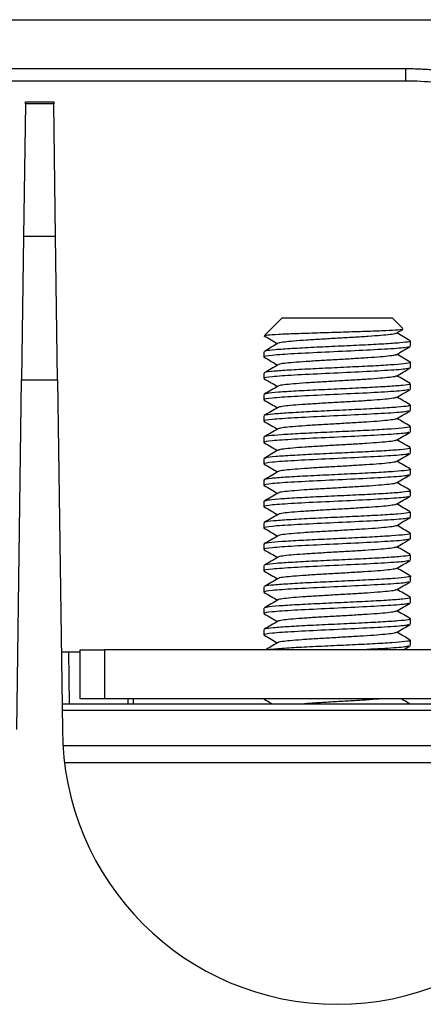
# Model space of a CAD drawing. Header units: millimetres. Extents: x 155400 to 158106, y 111257 to 114777.
# Tile 18 of 157: x 156912 to 156945, y 112155 to 112236. Entities that reach past the tile are written whole.
import ezdxf

# ---------------------------------------------------------------- set-up
doc = ezdxf.new("R2010")
doc.units = ezdxf.units.MM

msp = doc.modelspace()

# ---------------------------------------------------------------- linework, layer by layer
at = {"color": 7, "linetype": 'Continuous', "lineweight": 25}
for p, q in [((156870.074, 112235.506), (156951.473, 112235.506)), ((156880.074, 112231.506), (156943.442, 112231.506)), ((156943.442, 112230.506), (156943.442, 112231.506)), ((156880.074, 112230.506), (156943.442, 112230.506)), ((156912.295, 112228.61), (156912.144, 112217.747)), ((156912.295, 112228.61), (156912.298, 112228.775)), ((156914.613, 112228.61), (156912.295, 112228.61)), ((156912.298, 112228.775), (156914.611, 112228.775)), ((156914.611, 112228.775), (156914.613, 112228.61)), ((156914.765, 112217.747), (156914.613, 112228.61)), ((156912.144, 112217.747), (156911.98, 112206.022)), ((156914.765, 112217.747), (156912.144, 112217.747)), ((156914.929, 112206.022), (156914.765, 112217.747)), ((156933.328, 112211.097), (156932.965, 112210.733)), ((156933.328, 112211.097), (156933.931, 112211.097)), ((156933.931, 112211.097), (156942.328, 112211.097)), ((156943.21, 112210.215), (156942.328, 112211.097)), ((156932.965, 112210.733), (156931.877, 112209.646)), ((156942.667, 112209.83), (156943.193, 112210.136)), ((156931.854, 112209.615), (156931.869, 112209.609)), ((156943.828, 112208.765), (156943.828, 112209.2)), ((156931.828, 112208.325), (156931.828, 112207.89)), ((156943.828, 112207.015), (156943.828, 112207.45)), ((156911.58, 112177.397), (156911.98, 112206.022)), ((156911.98, 112206.022), (156914.929, 112206.022)), ((156914.929, 112206.022), (156915.329, 112177.397)), ((156931.828, 112206.575), (156931.828, 112206.14)), ((156943.828, 112205.265), (156943.828, 112205.7)), ((156931.828, 112204.825), (156931.828, 112204.39)), ((156943.828, 112203.515), (156943.828, 112203.95)), ((156931.828, 112203.075), (156931.828, 112202.64)), ((156943.828, 112201.765), (156943.828, 112202.2)), ((156931.828, 112201.325), (156931.828, 112200.89)), ((156943.828, 112200.015), (156943.828, 112200.45)), ((156931.828, 112199.575), (156931.828, 112199.14)), ((156943.828, 112198.265), (156943.828, 112198.7)), ((156931.828, 112197.825), (156931.828, 112197.39)), ((156943.828, 112196.515), (156943.828, 112196.95)), ((156931.828, 112196.075), (156931.828, 112195.64)), ((156943.828, 112194.765), (156943.828, 112195.2)), ((156931.828, 112194.325), (156931.828, 112193.89)), ((156943.828, 112193.015), (156943.828, 112193.45)), ((156931.828, 112192.575), (156931.828, 112192.14)), ((156943.828, 112191.265), (156943.828, 112191.7)), ((156931.828, 112190.825), (156931.828, 112190.39)), ((156943.828, 112189.515), (156943.828, 112189.95)), ((156931.828, 112189.075), (156931.828, 112188.64)), ((156943.828, 112187.765), (156943.828, 112188.2)), ((156931.828, 112187.325), (156931.828, 112186.89)), ((156943.828, 112186.015), (156943.828, 112186.45)), ((156931.828, 112185.575), (156931.828, 112185.14)), ((156943.828, 112184.265), (156943.828, 112184.7)), ((156915.24, 112183.756), (156915.825, 112183.756)), ((156915.825, 112183.756), (156915.885, 112179.506)), ((156915.825, 112183.756), (156916.781, 112183.756)), ((156916.781, 112179.906), (156916.781, 112183.906)), ((156916.781, 112183.906), (156918.781, 112183.906)), ((156918.781, 112183.906), (156918.781, 112179.906)), ((156956.781, 112183.906), (156918.781, 112183.906)), ((156915.299, 112179.506), (156960.358, 112179.506)), ((156918.781, 112179.906), (156916.781, 112179.906)), ((156956.781, 112179.906), (156918.781, 112179.906)), ((156920.706, 112179.506), (156920.699, 112179.906)), ((156931.828, 112179.906), (156931.828, 112179.89)), ((156931.84, 112179.89), (156931.873, 112179.866)), ((156960.35, 112178.945), (156915.307, 112178.945)), ((156915.367, 112176.083), (156960.29, 112176.083)), ((156960.164, 112174.679), (156915.493, 112174.679))]:
    msp.add_line(p, q, dxfattribs=at)
msp.add_arc((156937.829, 112177.397), 22.5, 180, 0, dxfattribs=at)
msp.add_ellipse((156919.809, 112149.829), major_axis=(-1.415, 81.022), ratio=0.024681, start_param=5.08698, end_param=5.092291, dxfattribs=at)
for points, knots in [([(156943.442, 112231.506), (156943.613, 112231.505), (156943.953, 112231.504), (156944.464, 112231.488), (156944.974, 112231.463), (156945.483, 112231.428), (156945.991, 112231.383), (156946.497, 112231.328), (156947.003, 112231.263), (156947.508, 112231.188), (156948.012, 112231.103), (156949.183, 112230.882), (156951.002, 112230.427), (156953.407, 112229.566), (156955.718, 112228.474), (156957.472, 112227.422), (156958.729, 112226.546), (156959.543, 112225.93), (156960.331, 112225.282), (156961.096, 112224.606), (156961.583, 112224.13), (156961.827, 112223.891)], [0, 0, 0, 0, 0.025061, 0.050083, 0.075077, 0.100053, 0.125019, 0.149986, 0.174962, 0.199959, 0.224986, 0.250051, 0.375015, 0.500006, 0.62497, 0.749961, 0.800042, 0.850009, 0.899939, 0.94991, 1, 1, 1, 1]), ([(156943.442, 112230.506), (156945.078, 112230.506), (156946.714, 112230.345), (156949.924, 112229.707), (156951.497, 112229.23), (156954.521, 112227.977), (156955.971, 112227.202), (156958.692, 112225.384), (156959.963, 112224.341), (156961.12, 112223.184)], [0, 0, 0, 0, 0.25, 0.25, 0.5, 0.5, 0.75, 0.75, 1, 1, 1, 1]), ([(156943.177, 112210.163), (156943.185, 112210.157), (156943.218, 112210.132), (156942.661, 112210.085), (156941.547, 112210.027), (156939.953, 112209.968), (156938.096, 112209.909), (156936.171, 112209.851), (156934.383, 112209.791), (156932.964, 112209.733), (156932.041, 112209.676), (156931.944, 112209.641), (156931.899, 112209.624)], [0, 0, 0, 0, 0.031297, 0.136544, 0.242383, 0.350036, 0.458011, 0.568073, 0.678326, 0.790649, 0.903297, 1, 1, 1, 1]), ([(156931.85, 112209.617), (156932.04, 112209.507), (156932.404, 112209.295), (156932.769, 112209.084), (156932.943, 112208.982)], [0, 0, 0, 0, 0.520862, 1, 1, 1, 1]), ([(156943.747, 112209.2), (156943.754, 112209.181), (156943.771, 112209.13), (156943.036, 112209.047), (156941.711, 112208.954), (156939.919, 112208.86), (156937.898, 112208.765), (156935.87, 112208.673), (156934.053, 112208.576), (156932.703, 112208.485), (156931.964, 112208.407), (156931.944, 112208.364), (156931.938, 112208.352)], [0, 0, 0, 0, 0.068527, 0.179483, 0.290442, 0.401399, 0.512356, 0.623314, 0.734271, 0.845233, 0.956189, 1, 1, 1, 1]), ([(156942.625, 112209.83), (156942.62, 112209.821), (156942.602, 112209.786), (156942.198, 112209.724), (156941.448, 112209.651), (156940.409, 112209.572), (156939.18, 112209.499), (156937.852, 112209.421), (156936.52, 112209.345), (156935.288, 112209.269), (156934.239, 112209.192), (156933.479, 112209.118), (156933.069, 112209.056), (156933.044, 112209.023), (156933.038, 112209.014)], [0, 0, 0, 0, 0.034019, 0.12792, 0.220673, 0.314701, 0.407492, 0.501334, 0.594566, 0.687912, 0.78169, 0.874528, 0.968547, 1, 1, 1, 1]), ([(156943.816, 112209.218), (156943.625, 112209.328), (156943.258, 112209.541), (156942.89, 112209.755), (156942.713, 112209.857)], [0, 0, 0, 0, 0.5182, 1, 1, 1, 1]), ([(156943.654, 112208.742), (156943.63, 112208.717), (156943.563, 112208.649), (156942.084, 112208.54), (156939.678, 112208.412), (156936.828, 112208.281), (156934.198, 112208.153), (156932.351, 112208.026), (156931.751, 112207.929), (156931.853, 112207.877), (156931.873, 112207.866)], [0, 0, 0, 0, 0.084668, 0.230971, 0.377656, 0.524894, 0.671406, 0.817733, 0.964611, 1, 1, 1, 1]), ([(156932.998, 112209.014), (156932.808, 112208.904), (156932.428, 112208.683), (156932.047, 112208.462), (156931.856, 112208.352)], [0, 0, 0, 0, 0.499752, 1, 1, 1, 1]), ([(156942.667, 112208.08), (156942.857, 112208.191), (156943.238, 112208.412), (156943.619, 112208.633), (156943.809, 112208.743)], [0, 0, 0, 0, 0.499765, 1, 1, 1, 1]), ([(156931.85, 112207.867), (156932.04, 112207.757), (156932.404, 112207.545), (156932.768, 112207.334), (156932.943, 112207.232)], [0, 0, 0, 0, 0.520905, 1, 1, 1, 1]), ([(156942.624, 112208.08), (156942.618, 112208.07), (156942.596, 112208.035), (156942.183, 112207.973), (156941.425, 112207.899), (156940.38, 112207.82), (156939.147, 112207.747), (156937.818, 112207.669), (156936.487, 112207.593), (156935.258, 112207.517), (156934.215, 112207.44), (156933.464, 112207.366), (156933.061, 112207.304), (156933.04, 112207.271), (156933.035, 112207.263)], [0, 0, 0, 0, 0.036401, 0.130135, 0.222763, 0.316651, 0.409283, 0.503011, 0.596049, 0.689308, 0.78291, 0.875637, 0.969505, 1, 1, 1, 1]), ([(156943.816, 112207.468), (156943.626, 112207.578), (156943.258, 112207.791), (156942.891, 112208.004), (156942.713, 112208.107)], [0, 0, 0, 0, 0.517788, 1, 1, 1, 1]), ([(156943.654, 112206.992), (156943.63, 112206.967), (156943.563, 112206.899), (156942.084, 112206.79), (156939.678, 112206.662), (156936.828, 112206.531), (156934.198, 112206.403), (156932.351, 112206.276), (156931.751, 112206.179), (156931.853, 112206.127), (156931.873, 112206.116)], [0, 0, 0, 0, 0.084674, 0.230977, 0.377661, 0.524899, 0.671409, 0.817735, 0.964612, 1, 1, 1, 1]), ([(156932.996, 112207.263), (156932.806, 112207.153), (156932.425, 112206.931), (156932.044, 112206.711), (156931.853, 112206.6)], [0, 0, 0, 0, 0.499729, 1, 1, 1, 1]), ([(156943.824, 112207.45), (156943.825, 112207.45), (156943.938, 112207.418), (156943.538, 112207.353), (156942.598, 112207.262), (156941.038, 112207.165), (156939.137, 112207.074), (156937.082, 112206.977), (156935.116, 112206.886), (156933.443, 112206.789), (156932.315, 112206.697), (156931.787, 112206.624), (156931.878, 112206.584), (156931.898, 112206.575)], [0, 0, 0, 0, 0.001372, 0.108884, 0.216401, 0.323912, 0.43143, 0.538941, 0.64646, 0.753971, 0.861489, 0.969001, 1, 1, 1, 1]), ([(156942.667, 112206.33), (156942.857, 112206.441), (156943.238, 112206.662), (156943.619, 112206.883), (156943.809, 112206.993)], [0, 0, 0, 0, 0.4998216, 1, 1, 1, 1]), ([(156931.85, 112206.117), (156932.04, 112206.007), (156932.404, 112205.795), (156932.768, 112205.584), (156932.943, 112205.482)], [0, 0, 0, 0, 0.520965, 1, 1, 1, 1]), ([(156942.623, 112206.33), (156942.616, 112206.32), (156942.59, 112206.284), (156942.168, 112206.221), (156941.401, 112206.147), (156940.35, 112206.068), (156939.114, 112205.995), (156937.784, 112205.917), (156936.454, 112205.842), (156935.229, 112205.765), (156934.192, 112205.688), (156933.448, 112205.614), (156933.051, 112205.552), (156933.035, 112205.519), (156933.031, 112205.511)], [0, 0, 0, 0, 0.038721, 0.132156, 0.224533, 0.318147, 0.410494, 0.503975, 0.596693, 0.689733, 0.783025, 0.875513, 0.969098, 1, 1, 1, 1]), ([(156943.814, 112205.719), (156943.624, 112205.829), (156943.257, 112206.042), (156942.89, 112206.255), (156942.713, 112206.357)], [0, 0, 0, 0, 0.518435, 1, 1, 1, 1]), ([(156943.654, 112205.242), (156943.63, 112205.217), (156943.563, 112205.149), (156942.084, 112205.04), (156939.678, 112204.912), (156936.828, 112204.781), (156934.198, 112204.653), (156932.351, 112204.526), (156931.751, 112204.429), (156931.853, 112204.377), (156931.873, 112204.366)], [0, 0, 0, 0, 0.084681, 0.230983, 0.377666, 0.524903, 0.671412, 0.817737, 0.964614, 1, 1, 1, 1]), ([(156932.991, 112205.511), (156932.801, 112205.4), (156932.42, 112205.179), (156932.039, 112204.958), (156931.849, 112204.848)], [0, 0, 0, 0, 0.499721, 1, 1, 1, 1]), ([(156943.746, 112205.7), (156943.766, 112205.687), (156943.836, 112205.644), (156943.238, 112205.566), (156942.036, 112205.474), (156940.317, 112205.378), (156938.328, 112205.286), (156936.281, 112205.191), (156934.403, 112205.097), (156932.938, 112205.004), (156932.045, 112204.919), (156931.96, 112204.869), (156931.927, 112204.849)], [0, 0, 0, 0, 0.045114, 0.155584, 0.266062, 0.376533, 0.487008, 0.59748, 0.707951, 0.818422, 0.928893, 1, 1, 1, 1]), ([(156942.667, 112204.58), (156942.857, 112204.691), (156943.238, 112204.912), (156943.619, 112205.133), (156943.809, 112205.243)], [0, 0, 0, 0, 0.499878, 1, 1, 1, 1]), ([(156931.85, 112204.367), (156932.04, 112204.257), (156932.404, 112204.045), (156932.768, 112203.834), (156932.943, 112203.732)], [0, 0, 0, 0, 0.520947, 1, 1, 1, 1]), ([(156942.623, 112204.58), (156942.614, 112204.569), (156942.584, 112204.532), (156942.152, 112204.469), (156941.377, 112204.395), (156940.321, 112204.316), (156939.08, 112204.243), (156937.75, 112204.164), (156936.421, 112204.09), (156935.2, 112204.013), (156934.169, 112203.936), (156933.433, 112203.862), (156933.043, 112203.8), (156933.03, 112203.767), (156933.027, 112203.759)], [0, 0, 0, 0, 0.04105, 0.13423, 0.226407, 0.319792, 0.411904, 0.505184, 0.597631, 0.690497, 0.783526, 0.875825, 0.969172, 1, 1, 1, 1]), ([(156943.81, 112203.972), (156943.619, 112204.082), (156943.254, 112204.294), (156942.889, 112204.506), (156942.714, 112204.607)], [0, 0, 0, 0, 0.52026, 1, 1, 1, 1]), ([(156932.988, 112203.759), (156932.798, 112203.648), (156932.417, 112203.427), (156932.036, 112203.206), (156931.845, 112203.096)], [0, 0, 0, 0, 0.499716, 1, 1, 1, 1]), ([(156943.775, 112203.95), (156943.753, 112203.925), (156943.705, 112203.868), (156942.83, 112203.781), (156941.402, 112203.685), (156939.552, 112203.593), (156937.511, 112203.497), (156935.508, 112203.406), (156933.754, 112203.308), (156932.511, 112203.217), (156931.879, 112203.144), (156931.907, 112203.104), (156931.913, 112203.096)], [0, 0, 0, 0, 0.0887448, 0.1989106, 0.3090773, 0.4192465, 0.5294128, 0.639585, 0.7497508, 0.8599243, 0.9700899, 1, 1, 1, 1]), ([(156943.654, 112203.492), (156943.63, 112203.467), (156943.563, 112203.399), (156942.084, 112203.29), (156939.678, 112203.162), (156936.828, 112203.031), (156934.198, 112202.903), (156932.351, 112202.776), (156931.751, 112202.679), (156931.853, 112202.627), (156931.873, 112202.616)], [0, 0, 0, 0, 0.084688, 0.230989, 0.377671, 0.524907, 0.671415, 0.817739, 0.964615, 1, 1, 1, 1]), ([(156942.622, 112202.83), (156942.611, 112202.818), (156942.578, 112202.781), (156942.137, 112202.717), (156941.353, 112202.643), (156940.291, 112202.564), (156939.047, 112202.491), (156937.715, 112202.412), (156936.389, 112202.338), (156935.172, 112202.261), (156934.146, 112202.184), (156933.418, 112202.11), (156933.035, 112202.048), (156933.026, 112202.015), (156933.024, 112202.007)], [0, 0, 0, 0, 0.043377, 0.136319, 0.228316, 0.32149, 0.413387, 0.506482, 0.598681, 0.691389, 0.784171, 0.876302, 0.969427, 1, 1, 1, 1]), ([(156942.667, 112202.83), (156942.857, 112202.941), (156943.238, 112203.162), (156943.619, 112203.383), (156943.809, 112203.493)], [0, 0, 0, 0, 0.499934, 1, 1, 1, 1]), ([(156943.804, 112202.225), (156943.613, 112202.335), (156943.25, 112202.546), (156942.887, 112202.757), (156942.713, 112202.857)], [0, 0, 0, 0, 0.52308, 1, 1, 1, 1]), ([(156943.718, 112202.226), (156943.765, 112202.211), (156943.912, 112202.166), (156943.424, 112202.085), (156942.337, 112201.995), (156940.704, 112201.897), (156938.756, 112201.806), (156936.699, 112201.71), (156934.775, 112201.617), (156933.178, 112201.522), (156932.175, 112201.429), (156931.739, 112201.363), (156931.849, 112201.328), (156931.859, 112201.325)], [0, 0, 0, 0, 0.049238, 0.153704, 0.258178, 0.362645, 0.467119, 0.571585, 0.676058, 0.780525, 0.884994, 0.989461, 1, 1, 1, 1]), ([(156932.985, 112202.007), (156932.795, 112201.897), (156932.414, 112201.675), (156932.033, 112201.455), (156931.842, 112201.344)], [0, 0, 0, 0, 0.499718, 1, 1, 1, 1]), ([(156931.85, 112202.617), (156932.04, 112202.507), (156932.404, 112202.295), (156932.768, 112202.084), (156932.943, 112201.982)], [0, 0, 0, 0, 0.520879, 1, 1, 1, 1]), ([(156943.654, 112201.742), (156943.63, 112201.717), (156943.563, 112201.649), (156942.084, 112201.54), (156939.678, 112201.412), (156936.828, 112201.281), (156934.198, 112201.153), (156932.351, 112201.026), (156931.751, 112200.929), (156931.853, 112200.877), (156931.873, 112200.866)], [0, 0, 0, 0, 0.084695, 0.230995, 0.377676, 0.524911, 0.671419, 0.817742, 0.964616, 1, 1, 1, 1]), ([(156942.667, 112201.08), (156942.857, 112201.191), (156943.238, 112201.412), (156943.619, 112201.633), (156943.809, 112201.743)], [0, 0, 0, 0, 0.49999, 1, 1, 1, 1]), ([(156931.85, 112200.867), (156932.04, 112200.757), (156932.404, 112200.545), (156932.768, 112200.334), (156932.943, 112200.232)], [0, 0, 0, 0, 0.520774, 1, 1, 1, 1]), ([(156943.746, 112200.45), (156943.755, 112200.431), (156943.778, 112200.382), (156943.057, 112200.299), (156941.744, 112200.206), (156939.959, 112200.112), (156937.941, 112200.017), (156935.91, 112199.925), (156934.088, 112199.828), (156932.722, 112199.737), (156931.954, 112199.656), (156931.933, 112199.609), (156931.926, 112199.593)], [0, 0, 0, 0, 0.065529, 0.17532, 0.285115, 0.394906, 0.504697, 0.61449, 0.724281, 0.834077, 0.943868, 1, 1, 1, 1]), ([(156942.622, 112201.08), (156942.61, 112201.068), (156942.571, 112201.03), (156942.12, 112200.965), (156941.329, 112200.891), (156940.261, 112200.812), (156939.014, 112200.739), (156937.681, 112200.66), (156936.356, 112200.586), (156935.143, 112200.509), (156934.123, 112200.432), (156933.403, 112200.358), (156933.027, 112200.297), (156933.023, 112200.263), (156933.022, 112200.255)], [0, 0, 0, 0, 0.045707, 0.138431, 0.230275, 0.323257, 0.414967, 0.507899, 0.599875, 0.692446, 0.785002, 0.876991, 0.969916, 1, 1, 1, 1]), ([(156943.8, 112200.477), (156943.61, 112200.587), (156943.247, 112200.797), (156942.885, 112201.007), (156942.713, 112201.107)], [0, 0, 0, 0, 0.524985, 1, 1, 1, 1]), ([(156943.654, 112199.992), (156943.63, 112199.967), (156943.563, 112199.899), (156942.084, 112199.79), (156939.678, 112199.662), (156936.828, 112199.531), (156934.198, 112199.403), (156932.351, 112199.276), (156931.751, 112199.179), (156931.853, 112199.127), (156931.873, 112199.116)], [0, 0, 0, 0, 0.084702, 0.231001, 0.377681, 0.524915, 0.671422, 0.817744, 0.964618, 1, 1, 1, 1]), ([(156932.983, 112200.256), (156932.792, 112200.145), (156932.412, 112199.924), (156932.031, 112199.703), (156931.841, 112199.593)], [0, 0, 0, 0, 0.4997359, 1, 1, 1, 1]), ([(156942.667, 112199.33), (156942.857, 112199.441), (156943.238, 112199.662), (156943.619, 112199.883), (156943.809, 112199.993)], [0, 0, 0, 0, 0.500046, 1, 1, 1, 1]), ([(156931.85, 112199.117), (156932.039, 112199.007), (156932.404, 112198.795), (156932.768, 112198.584), (156932.943, 112198.482)], [0, 0, 0, 0, 0.52069, 1, 1, 1, 1]), ([(156943.73, 112198.728), (156943.769, 112198.719), (156943.945, 112198.679), (156943.571, 112198.605), (156942.619, 112198.514), (156941.075, 112198.417), (156939.178, 112198.326), (156937.124, 112198.229), (156935.154, 112198.138), (156933.473, 112198.041), (156932.332, 112197.949), (156931.793, 112197.875), (156931.88, 112197.834), (156931.901, 112197.825)], [0, 0, 0, 0, 0.029687, 0.133918, 0.238153, 0.342384, 0.446621, 0.550851, 0.655089, 0.759319, 0.863556, 0.967787, 1, 1, 1, 1]), ([(156942.622, 112199.33), (156942.608, 112199.317), (156942.565, 112199.278), (156942.104, 112199.213), (156941.304, 112199.139), (156940.231, 112199.06), (156938.98, 112198.987), (156937.647, 112198.908), (156936.323, 112198.834), (156935.114, 112198.757), (156934.1, 112198.68), (156933.389, 112198.606), (156933.021, 112198.545), (156933.02, 112198.512), (156933.02, 112198.505)], [0, 0, 0, 0, 0.0480776, 0.1406806, 0.232469, 0.325356, 0.4169772, 0.5098391, 0.6016922, 0.6942203, 0.7866451, 0.8785921, 0.9714119, 1, 1, 1, 1]), ([(156943.8, 112198.727), (156943.609, 112198.837), (156943.247, 112199.047), (156942.885, 112199.257), (156942.713, 112199.357)], [0, 0, 0, 0, 0.525653, 1, 1, 1, 1]), ([(156943.654, 112198.242), (156943.63, 112198.217), (156943.563, 112198.149), (156942.084, 112198.04), (156939.678, 112197.912), (156936.828, 112197.781), (156934.198, 112197.653), (156932.351, 112197.526), (156931.751, 112197.429), (156931.853, 112197.377), (156931.873, 112197.366)], [0, 0, 0, 0, 0.084708, 0.231006, 0.377686, 0.524919, 0.671425, 0.817746, 0.964619, 1, 1, 1, 1]), ([(156932.982, 112198.505), (156932.791, 112198.394), (156932.411, 112198.173), (156932.03, 112197.953), (156931.84, 112197.842)], [0, 0, 0, 0, 0.499765, 1, 1, 1, 1]), ([(156942.667, 112197.58), (156942.857, 112197.691), (156943.238, 112197.912), (156943.619, 112198.133), (156943.809, 112198.243)], [0, 0, 0, 0, 0.500101, 1, 1, 1, 1]), ([(156931.85, 112197.367), (156932.039, 112197.257), (156932.404, 112197.045), (156932.768, 112196.834), (156932.943, 112196.732)], [0, 0, 0, 0, 0.520688, 1, 1, 1, 1]), ([(156942.623, 112197.58), (156942.606, 112197.566), (156942.559, 112197.527), (156942.088, 112197.461), (156941.28, 112197.387), (156940.201, 112197.308), (156938.947, 112197.235), (156937.613, 112197.156), (156936.29, 112197.082), (156935.086, 112197.005), (156934.078, 112196.929), (156933.375, 112196.854), (156933.016, 112196.794), (156933.018, 112196.762), (156933.018, 112196.755)], [0, 0, 0, 0, 0.050534, 0.143175, 0.235073, 0.328025, 0.419721, 0.512674, 0.604568, 0.697213, 0.789667, 0.881735, 0.97461, 1, 1, 1, 1]), ([(156943.802, 112196.976), (156943.612, 112197.086), (156943.248, 112197.296), (156942.886, 112197.507), (156942.713, 112197.607)], [0, 0, 0, 0, 0.524833, 1, 1, 1, 1]), ([(156943.654, 112196.492), (156943.63, 112196.467), (156943.563, 112196.399), (156942.084, 112196.29), (156939.678, 112196.162), (156936.828, 112196.031), (156934.198, 112195.903), (156932.351, 112195.776), (156931.751, 112195.679), (156931.853, 112195.627), (156931.873, 112195.616)], [0, 0, 0, 0, 0.084715, 0.231012, 0.377691, 0.524923, 0.671428, 0.817748, 0.96462, 1, 1, 1, 1]), ([(156932.983, 112196.755), (156932.793, 112196.645), (156932.412, 112196.424), (156932.032, 112196.204), (156931.842, 112196.094)], [0, 0, 0, 0, 0.499797, 1, 1, 1, 1]), ([(156943.747, 112196.95), (156943.768, 112196.938), (156943.841, 112196.895), (156943.257, 112196.818), (156942.067, 112196.726), (156940.356, 112196.63), (156938.371, 112196.538), (156936.322, 112196.443), (156934.439, 112196.349), (156932.962, 112196.256), (156932.043, 112196.169), (156931.95, 112196.116), (156931.912, 112196.094)], [0, 0, 0, 0, 0.042598, 0.152495, 0.262399, 0.372296, 0.482199, 0.592096, 0.701995, 0.811892, 0.92179, 1, 1, 1, 1]), ([(156942.667, 112195.83), (156942.857, 112195.941), (156943.238, 112196.162), (156943.619, 112196.383), (156943.809, 112196.493)], [0, 0, 0, 0, 0.500157, 1, 1, 1, 1]), ([(156931.85, 112195.617), (156932.039, 112195.507), (156932.404, 112195.295), (156932.768, 112195.084), (156932.943, 112194.982)], [0, 0, 0, 0, 0.520728, 1, 1, 1, 1]), ([(156942.623, 112195.83), (156942.604, 112195.816), (156942.552, 112195.776), (156942.071, 112195.709), (156941.255, 112195.635), (156940.171, 112195.557), (156938.913, 112195.483), (156937.578, 112195.404), (156936.258, 112195.33), (156935.058, 112195.253), (156934.055, 112195.177), (156933.362, 112195.102), (156933.013, 112195.044), (156933.016, 112195.013), (156933.017, 112195.007)], [0, 0, 0, 0, 0.053092, 0.145939, 0.238116, 0.331301, 0.423242, 0.516455, 0.60856, 0.70149, 0.794139, 0.886501, 0.979598, 1, 1, 1, 1]), ([(156943.807, 112195.223), (156943.616, 112195.334), (156943.252, 112195.545), (156942.887, 112195.757), (156942.713, 112195.857)], [0, 0, 0, 0, 0.522954, 1, 1, 1, 1]), ([(156943.654, 112194.742), (156943.63, 112194.717), (156943.563, 112194.649), (156942.084, 112194.54), (156939.678, 112194.412), (156936.828, 112194.281), (156934.198, 112194.153), (156932.351, 112194.026), (156931.751, 112193.929), (156931.853, 112193.877), (156931.873, 112193.866)], [0, 0, 0, 0, 0.084722, 0.231018, 0.377696, 0.524927, 0.671431, 0.817751, 0.964622, 1, 1, 1, 1]), ([(156932.986, 112195.008), (156932.796, 112194.897), (156932.416, 112194.677), (156932.036, 112194.456), (156931.846, 112194.346)], [0, 0, 0, 0, 0.499827, 1, 1, 1, 1]), ([(156943.771, 112195.2), (156943.753, 112195.175), (156943.713, 112195.119), (156942.853, 112195.033), (156941.437, 112194.937), (156939.593, 112194.845), (156937.553, 112194.749), (156935.547, 112194.657), (156933.786, 112194.56), (156932.531, 112194.469), (156931.887, 112194.395), (156931.911, 112194.355), (156931.916, 112194.346)], [0, 0, 0, 0, 0.086487, 0.196677, 0.306867, 0.417059, 0.527249, 0.637444, 0.747634, 0.85783, 0.968019, 1, 1, 1, 1]), ([(156942.667, 112194.08), (156942.857, 112194.191), (156943.238, 112194.412), (156943.619, 112194.633), (156943.809, 112194.743)], [0, 0, 0, 0, 0.500213, 1, 1, 1, 1]), ([(156942.624, 112194.08), (156942.603, 112194.065), (156942.546, 112194.024), (156942.054, 112193.958), (156941.23, 112193.883), (156940.141, 112193.805), (156938.88, 112193.731), (156937.544, 112193.652), (156936.225, 112193.579), (156935.03, 112193.501), (156934.033, 112193.425), (156933.351, 112193.35), (156933.01, 112193.293), (156933.014, 112193.265), (156933.015, 112193.261)], [0, 0, 0, 0, 0.055752, 0.148947, 0.241553, 0.335114, 0.427449, 0.521065, 0.613529, 0.706888, 0.799876, 0.892679, 0.986143, 1, 1, 1, 1]), ([(156943.81, 112193.471), (156943.62, 112193.582), (156943.254, 112193.794), (156942.889, 112194.006), (156942.714, 112194.107)], [0, 0, 0, 0, 0.52122, 1, 1, 1, 1]), ([(156943.728, 112193.472), (156943.769, 112193.459), (156943.913, 112193.416), (156943.438, 112193.337), (156942.367, 112193.247), (156940.741, 112193.149), (156938.798, 112193.058), (156936.741, 112192.961), (156934.812, 112192.869), (156933.206, 112192.774), (156932.189, 112192.681), (156931.744, 112192.614), (156931.853, 112192.579), (156931.864, 112192.575)], [0, 0, 0, 0, 0.043149, 0.148047, 0.252953, 0.357851, 0.462757, 0.567655, 0.67256, 0.777459, 0.88236, 0.987259, 1, 1, 1, 1]), ([(156931.85, 112193.867), (156932.039, 112193.757), (156932.404, 112193.545), (156932.768, 112193.334), (156932.943, 112193.232)], [0, 0, 0, 0, 0.520675, 1, 1, 1, 1]), ([(156932.992, 112193.261), (156932.802, 112193.151), (156932.422, 112192.93), (156932.042, 112192.71), (156931.852, 112192.599)], [0, 0, 0, 0, 0.499825, 1, 1, 1, 1]), ([(156943.654, 112192.992), (156943.63, 112192.967), (156943.563, 112192.899), (156942.084, 112192.79), (156939.678, 112192.662), (156936.828, 112192.531), (156934.198, 112192.403), (156932.351, 112192.276), (156931.751, 112192.179), (156931.853, 112192.127), (156931.873, 112192.116)], [0, 0, 0, 0, 0.084729, 0.231024, 0.377701, 0.524931, 0.671434, 0.817753, 0.964623, 1, 1, 1, 1]), ([(156942.625, 112192.33), (156942.601, 112192.315), (156942.539, 112192.273), (156942.037, 112192.206), (156941.205, 112192.131), (156940.11, 112192.053), (156938.846, 112191.979), (156937.51, 112191.9), (156936.192, 112191.827), (156935.002, 112191.749), (156934.01, 112191.673), (156933.339, 112191.598), (156933.007, 112191.543), (156933.011, 112191.516), (156933.011, 112191.513)], [0, 0, 0, 0, 0.058363, 0.151791, 0.244716, 0.338537, 0.431155, 0.525059, 0.617773, 0.711445, 0.804656, 0.89779, 0.991505, 1, 1, 1, 1]), ([(156942.667, 112192.33), (156942.857, 112192.441), (156943.238, 112192.662), (156943.619, 112192.883), (156943.809, 112192.993)], [0, 0, 0, 0, 0.500269, 1, 1, 1, 1]), ([(156943.813, 112191.719), (156943.623, 112191.83), (156943.256, 112192.042), (156942.89, 112192.255), (156942.713, 112192.357)], [0, 0, 0, 0, 0.519828, 1, 1, 1, 1]), ([(156931.85, 112192.117), (156932.039, 112192.007), (156932.404, 112191.795), (156932.768, 112191.584), (156932.943, 112191.482)], [0, 0, 0, 0, 0.52052, 1, 1, 1, 1]), ([(156932.996, 112191.513), (156932.806, 112191.403), (156932.426, 112191.182), (156932.046, 112190.962), (156931.856, 112190.851)], [0, 0, 0, 0, 0.4997961, 1, 1, 1, 1]), ([(156943.745, 112191.7), (156943.755, 112191.682), (156943.784, 112191.633), (156943.078, 112191.551), (156941.777, 112191.458), (156939.999, 112191.364), (156937.984, 112191.269), (156935.951, 112191.176), (156934.121, 112191.08), (156932.748, 112190.989), (156931.98, 112190.91), (156931.95, 112190.865), (156931.94, 112190.852)], [0, 0, 0, 0, 0.063899, 0.174816, 0.285736, 0.396653, 0.50757, 0.618488, 0.729405, 0.840326, 0.951243, 1, 1, 1, 1]), ([(156943.654, 112191.242), (156943.63, 112191.217), (156943.563, 112191.149), (156942.084, 112191.04), (156939.678, 112190.912), (156936.828, 112190.781), (156934.198, 112190.653), (156932.351, 112190.526), (156931.751, 112190.429), (156931.853, 112190.377), (156931.873, 112190.366)], [0, 0, 0, 0, 0.084736, 0.23103, 0.377706, 0.524935, 0.671437, 0.817755, 0.964624, 1, 1, 1, 1]), ([(156942.667, 112190.58), (156942.857, 112190.691), (156943.238, 112190.912), (156943.619, 112191.133), (156943.809, 112191.243)], [0, 0, 0, 0, 0.500324, 1, 1, 1, 1]), ([(156931.85, 112190.367), (156932.039, 112190.257), (156932.404, 112190.045), (156932.768, 112189.834), (156932.943, 112189.732)], [0, 0, 0, 0, 0.520411, 1, 1, 1, 1]), ([(156943.768, 112189.969), (156943.79, 112189.963), (156943.947, 112189.927), (156943.578, 112189.857), (156942.647, 112189.766), (156941.111, 112189.669), (156939.22, 112189.578), (156937.167, 112189.481), (156935.193, 112189.39), (156933.503, 112189.293), (156932.35, 112189.201), (156931.799, 112189.126), (156931.883, 112189.085), (156931.903, 112189.075)], [0, 0, 0, 0, 0.017619, 0.122912, 0.228208, 0.333501, 0.4388, 0.544092, 0.649392, 0.754684, 0.859983, 0.965275, 1, 1, 1, 1]), ([(156942.626, 112190.581), (156942.6, 112190.564), (156942.532, 112190.522), (156942.019, 112190.454), (156941.18, 112190.379), (156940.08, 112190.301), (156938.812, 112190.227), (156937.476, 112190.148), (156936.16, 112190.075), (156934.974, 112189.997), (156933.988, 112189.921), (156933.328, 112189.846), (156933.002, 112189.792), (156933.007, 112189.766), (156933.007, 112189.764)], [0, 0, 0, 0, 0.060879, 0.154368, 0.247446, 0.341356, 0.434092, 0.52811, 0.620909, 0.714723, 0.807985, 0.901285, 0.995078, 1, 1, 1, 1]), ([(156943.815, 112189.968), (156943.625, 112190.078), (156943.258, 112190.291), (156942.89, 112190.505), (156942.713, 112190.607)], [0, 0, 0, 0, 0.518546, 1, 1, 1, 1]), ([(156943.654, 112189.492), (156943.63, 112189.467), (156943.563, 112189.399), (156942.084, 112189.29), (156939.678, 112189.162), (156936.828, 112189.031), (156934.198, 112188.903), (156932.351, 112188.776), (156931.751, 112188.679), (156931.853, 112188.627), (156931.873, 112188.616)], [0, 0, 0, 0, 0.084742, 0.231036, 0.377711, 0.524939, 0.671441, 0.817757, 0.964626, 1, 1, 1, 1]), ([(156932.998, 112189.764), (156932.808, 112189.654), (156932.428, 112189.433), (156932.047, 112189.212), (156931.857, 112189.102)], [0, 0, 0, 0, 0.499763, 1, 1, 1, 1]), ([(156942.667, 112188.83), (156942.857, 112188.941), (156943.238, 112189.162), (156943.619, 112189.383), (156943.809, 112189.493)], [0, 0, 0, 0, 0.50038, 1, 1, 1, 1]), ([(156931.85, 112188.617), (156932.039, 112188.507), (156932.404, 112188.295), (156932.768, 112188.084), (156932.943, 112187.982)], [0, 0, 0, 0, 0.520421, 1, 1, 1, 1]), ([(156942.628, 112188.831), (156942.599, 112188.813), (156942.526, 112188.77), (156942.002, 112188.702), (156941.155, 112188.627), (156940.049, 112188.549), (156938.779, 112188.475), (156937.441, 112188.397), (156936.128, 112188.323), (156934.946, 112188.245), (156933.966, 112188.17), (156933.315, 112188.094), (156932.995, 112188.041), (156933.003, 112188.015), (156933.003, 112188.014)], [0, 0, 0, 0, 0.063273, 0.15663, 0.249676, 0.343479, 0.436149, 0.530088, 0.622785, 0.716547, 0.809673, 0.902947, 0.996625, 1, 1, 1, 1]), ([(156943.816, 112188.217), (156943.626, 112188.328), (156943.258, 112188.541), (156942.891, 112188.754), (156942.713, 112188.857)], [0, 0, 0, 0, 0.517806, 1, 1, 1, 1]), ([(156943.654, 112187.742), (156943.63, 112187.717), (156943.563, 112187.649), (156942.084, 112187.54), (156939.678, 112187.412), (156936.828, 112187.281), (156934.198, 112187.153), (156932.351, 112187.026), (156931.751, 112186.929), (156931.853, 112186.877), (156931.873, 112186.866)], [0, 0, 0, 0, 0.084749, 0.231042, 0.377716, 0.524943, 0.671444, 0.817759, 0.964627, 1, 1, 1, 1]), ([(156932.997, 112188.014), (156932.807, 112187.903), (156932.426, 112187.682), (156932.045, 112187.461), (156931.855, 112187.351)], [0, 0, 0, 0, 0.499736, 1, 1, 1, 1]), ([(156943.749, 112188.2), (156943.77, 112188.189), (156943.847, 112188.147), (156943.275, 112188.07), (156942.098, 112187.978), (156940.395, 112187.882), (156938.413, 112187.79), (156936.364, 112187.695), (156934.474, 112187.601), (156932.989, 112187.508), (156932.072, 112187.423), (156931.972, 112187.372), (156931.932, 112187.352)], [0, 0, 0, 0, 0.0406763, 0.1515526, 0.2624365, 0.3733131, 0.484195, 0.595072, 0.7059504, 0.8168271, 0.9277044, 1, 1, 1, 1]), ([(156942.667, 112187.08), (156942.857, 112187.191), (156943.238, 112187.412), (156943.619, 112187.633), (156943.809, 112187.743)], [0, 0, 0, 0, 0.5004354, 1, 1, 1, 1]), ([(156931.85, 112186.867), (156932.039, 112186.757), (156932.404, 112186.546), (156932.768, 112186.334), (156932.943, 112186.232)], [0, 0, 0, 0, 0.52049, 1, 1, 1, 1]), ([(156942.63, 112187.081), (156942.597, 112187.063), (156942.519, 112187.019), (156941.984, 112186.95), (156941.13, 112186.875), (156940.018, 112186.797), (156938.745, 112186.723), (156937.407, 112186.645), (156936.095, 112186.571), (156934.919, 112186.493), (156933.945, 112186.418), (156933.302, 112186.342), (156932.988, 112186.289), (156932.999, 112186.263), (156933, 112186.262)], [0, 0, 0, 0, 0.065555, 0.158624, 0.251485, 0.345026, 0.437478, 0.531181, 0.623625, 0.717177, 0.810016, 0.903109, 0.996514, 1, 1, 1, 1]), ([(156943.815, 112186.468), (156943.625, 112186.579), (156943.257, 112186.791), (156942.89, 112187.005), (156942.713, 112187.107)], [0, 0, 0, 0, 0.518086, 1, 1, 1, 1]), ([(156943.654, 112185.992), (156943.63, 112185.967), (156943.564, 112185.899), (156942.084, 112185.79), (156939.678, 112185.662), (156936.828, 112185.531), (156934.198, 112185.403), (156932.351, 112185.276), (156931.751, 112185.179), (156931.853, 112185.127), (156931.873, 112185.116)], [0, 0, 0, 0, 0.0847559, 0.2310476, 0.3777209, 0.5249472, 0.6714468, 0.8177617, 0.9646282, 1, 1, 1, 1]), ([(156932.993, 112186.262), (156932.803, 112186.151), (156932.422, 112185.93), (156932.041, 112185.709), (156931.85, 112185.599)], [0, 0, 0, 0, 0.499722, 1, 1, 1, 1]), ([(156943.767, 112186.45), (156943.753, 112186.426), (156943.721, 112186.371), (156942.877, 112186.285), (156941.472, 112186.189), (156939.633, 112186.097), (156937.596, 112186.001), (156935.587, 112185.909), (156933.818, 112185.812), (156932.553, 112185.721), (156931.899, 112185.647), (156931.916, 112185.608), (156931.92, 112185.599)], [0, 0, 0, 0, 0.084482, 0.195028, 0.305574, 0.416122, 0.526668, 0.637219, 0.747764, 0.858317, 0.968862, 1, 1, 1, 1]), ([(156942.667, 112185.33), (156942.857, 112185.441), (156943.238, 112185.662), (156943.619, 112185.883), (156943.809, 112185.993)], [0, 0, 0, 0, 0.500491, 1, 1, 1, 1]), ([(156931.85, 112185.117), (156932.039, 112185.007), (156932.404, 112184.796), (156932.768, 112184.584), (156932.943, 112184.482)], [0, 0, 0, 0, 0.520501, 1, 1, 1, 1]), ([(156942.632, 112185.331), (156942.596, 112185.312), (156942.512, 112185.268), (156941.966, 112185.199), (156941.104, 112185.123), (156939.988, 112185.045), (156938.711, 112184.972), (156937.373, 112184.893), (156936.063, 112184.819), (156934.891, 112184.741), (156933.924, 112184.666), (156933.289, 112184.59), (156932.981, 112184.537), (156932.996, 112184.51), (156932.996, 112184.509)], [0, 0, 0, 0, 0.067805, 0.160556, 0.253208, 0.346455, 0.438664, 0.5321, 0.624267, 0.717579, 0.810105, 0.902985, 0.996088, 1, 1, 1, 1]), ([(156943.811, 112184.721), (156943.621, 112184.831), (156943.255, 112185.043), (156942.889, 112185.255), (156942.713, 112185.357)], [0, 0, 0, 0, 0.519477, 1, 1, 1, 1]), ([(156932.989, 112184.509), (156932.799, 112184.399), (156932.452, 112184.198), (156932.106, 112183.997), (156931.95, 112183.906)], [0, 0, 0, 0, 0.54945, 1, 1, 1, 1]), ([(156943.783, 112184.7), (156943.797, 112184.695), (156943.903, 112184.66), (156943.441, 112184.589), (156942.399, 112184.498), (156940.778, 112184.401), (156938.839, 112184.31), (156936.786, 112184.213), (156934.838, 112184.122), (156933.277, 112184.026), (156932.342, 112183.955), (156932.183, 112183.915), (156932.149, 112183.906)], [0, 0, 0, 0, 0.018764, 0.1373, 0.255844, 0.374381, 0.492925, 0.611461, 0.730005, 0.848542, 0.967082, 1, 1, 1, 1]), ([(156943.654, 112184.242), (156943.63, 112184.217), (156943.566, 112184.149), (156942.068, 112184.04), (156940.486, 112183.953), (156939.535, 112183.908), (156939.499, 112183.906)], [0, 0, 0, 0, 0.2210182, 0.6024706, 0.9849182, 1, 1, 1, 1]), ([(156943.228, 112183.906), (156943.232, 112183.908), (156943.425, 112184.021), (156943.619, 112184.133), (156943.809, 112184.243)], [0, 0, 0, 0, 0.017414, 1, 1, 1, 1]), ([(156931.85, 112179.867), (156932.039, 112179.757), (156932.246, 112179.637), (156932.453, 112179.517), (156932.471, 112179.506)], [0, 0, 0, 0, 0.915512, 1, 1, 1, 1]), ([(156941.444, 112179.906), (156941.298, 112179.893), (156940.869, 112179.855), (156939.887, 112179.789), (156938.611, 112179.716), (156937.272, 112179.637), (156936.079, 112179.57), (156935.417, 112179.525), (156935.136, 112179.506)], [0, 0, 0, 0, 0.098907, 0.290066, 0.479451, 0.671159, 0.860246, 1, 1, 1, 1]), ([(156943.749, 112179.506), (156943.575, 112179.607), (156943.345, 112179.74), (156943.115, 112179.874), (156943.059, 112179.906)], [0, 0, 0, 0, 0.754219, 1, 1, 1, 1])]:
    msp.add_open_spline(points, degree=3, knots=knots, dxfattribs=at)

doc.saveas('drawing.dxf')
